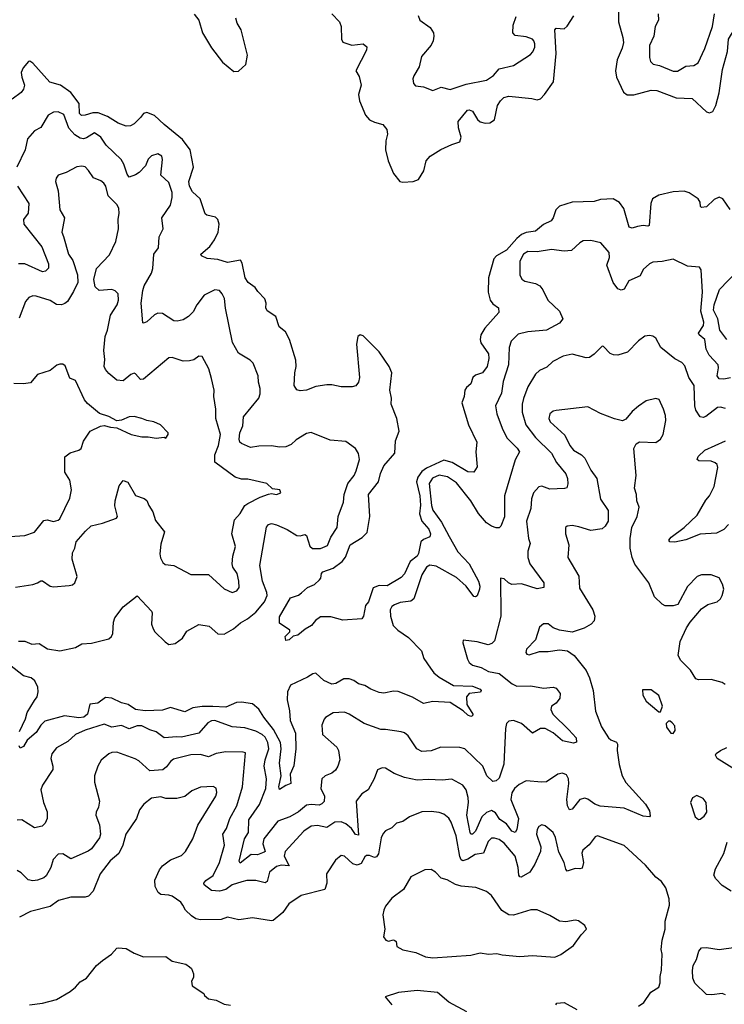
# Model space of a CAD drawing. Extents: x 2199565 to 2323334, y 894172 to 1018966.
# Tile 30 of 256: x 2242202 to 2246658, y 917279 to 923509. Entities that reach past the tile are written whole.
import ezdxf

# ---------------------------------------------------------------- set-up
doc = ezdxf.new("R2010")
doc.units = 0

msp = doc.modelspace()

# ---------------------------------------------------------------- linework, layer by layer
at = {"layer": '0CON10XD'}
for points in [[(2245990, 923665), (2245988.9, 923495), (2246016.9, 923396.9), (2246020, 923365), (2246011.7, 923328.3), (2245980.4, 923255), (2245970, 923185), (2245975.4, 923145), (2246019.8, 923049.8), (2246044.2, 923034.2), (2246085, 923032.9), (2246195, 923063.6), (2246231.1, 923061.1), (2246354.4, 923014.4), (2246455, 923010.4), (2246545, 922925.6), (2246565, 922918.6), (2246585, 922928.6), (2246604.6, 922965), (2246625.4, 923045), (2246646.6, 923193.4), (2246678.3, 923308.3), (2246684.7, 923385.3), (2246763.5, 923515)], [(2243304.1, 923544.1), (2243334.7, 923504.7), (2243358.4, 923425), (2243415, 923330.9), (2243485, 923239.2), (2243555, 923180), (2243585, 923182.5), (2243631.4, 923225), (2243641.9, 923285), (2243601.4, 923445), (2243576.2, 923486.2), (2243569.3, 923519.3)], [(2244175, 923546), (2244224.4, 923495), (2244234.4, 923465), (2244237.5, 923385), (2244245.8, 923365.8), (2244302.7, 923347.3), (2244375, 923355.8), (2244396.9, 923336.9), (2244395.7, 923315), (2244328, 923185), (2244348.7, 923148.7), (2244361.4, 923095), (2244344.3, 923035), (2244350.9, 922995), (2244389.5, 922905), (2244414.7, 922874.7), (2244445, 922860), (2244498, 922845), (2244523.5, 922813.5), (2244527.5, 922785), (2244517.8, 922742.2), (2244514.4, 922685), (2244531.2, 922615), (2244565, 922536), (2244605.7, 922485.7), (2244625, 922480), (2244690, 922485), (2244725, 922497.5), (2244757.6, 922552.4), (2244772.2, 922615), (2244798.6, 922645), (2244865, 922686.4), (2244935, 922720), (2244985, 922735.8), (2244994.5, 922765), (2244976.5, 922825), (2244974.4, 922865), (2245033.4, 922936.6), (2245045, 922939.2), (2245065, 922930), (2245097, 922877), (2245115, 922861.9), (2245145, 922854.4), (2245175, 922855.7), (2245205.6, 922875), (2245223.8, 922965), (2245242.2, 922995), (2245264, 923016), (2245295, 923024.5), (2245440.5, 923010.5), (2245475, 923002.3), (2245495, 923008.5), (2245521.6, 923035), (2245576.9, 923115), (2245595.3, 923295.3), (2245586, 923445), (2245595, 923455.6), (2245645, 923451.8), (2245665, 923468.5), (2245706.9, 923533.1)], [(2244721.4, 923535), (2244732.9, 923505), (2244798.8, 923458.8), (2244818.9, 923425), (2244821.5, 923405), (2244816.5, 923375), (2244803.1, 923346.9), (2244743.8, 923275), (2244728.8, 923211.2), (2244693.6, 923153.6), (2244688.8, 923135), (2244693.3, 923105), (2244705, 923090), (2244755, 923083.8), (2244815, 923060.8), (2244868.3, 923081.7), (2244925, 923066.9), (2245025, 923100.8), (2245155, 923125.5), (2245199.4, 923155), (2245235, 923198.2), (2245325, 923218.1), (2245431.7, 923288.3), (2245448, 923305), (2245459.4, 923335), (2245460, 923355), (2245454.5, 923374.5), (2245444.2, 923385), (2245405, 923401.2), (2245335, 923408.5), (2245321.2, 923425), (2245322.3, 923475), (2245341.9, 923528.1)], [(2246238.9, 923545), (2246241.8, 923505), (2246220.5, 923465), (2246213.5, 923405), (2246185.5, 923345), (2246185, 923270), (2246190.8, 923245), (2246207.6, 923227.6), (2246248.1, 923218.1), (2246335, 923183.3), (2246363, 923183), (2246415, 923214.5), (2246465, 923218.1), (2246493.6, 923236.4), (2246535, 923326.2), (2246583.8, 923465), (2246596.4, 923545)], [(2246695, 922307.1), (2246649.5, 922375), (2246625, 922386.4), (2246595, 922371.1), (2246545, 922325.5), (2246515, 922320.6), (2246507.6, 922327.6), (2246504.5, 922355), (2246493.5, 922375), (2246435, 922412.9), (2246405, 922424.6), (2246335, 922418.8), (2246245, 922398.5), (2246205, 922375.7), (2246192.5, 922345), (2246182.5, 922207.5), (2246175, 922202.5), (2246145, 922207.3), (2246109.5, 922200.5), (2246075, 922189.5), (2246055.5, 922195.5), (2246022.2, 922315), (2245995, 922351.8), (2245955, 922376.2), (2245875, 922371.8), (2245835, 922358.9), (2245695, 922353.9), (2245615, 922328.9), (2245593.3, 922305), (2245575.7, 922254.3), (2245562.5, 922235), (2245515, 922211.8), (2245465, 922169.7), (2245405, 922163.2), (2245375, 922148.8), (2245346.5, 922125), (2245279.9, 922050.1), (2245216.5, 922015), (2245200.3, 921995), (2245166.8, 921875), (2245164.8, 921784.8), (2245176.9, 921735), (2245195, 921711.8), (2245229.4, 921685), (2245232.9, 921655), (2245142.9, 921557.1), (2245117.8, 921515), (2245113.5, 921485), (2245119.1, 921465), (2245166.4, 921395), (2245168.2, 921365), (2245157.5, 921315), (2245129.2, 921275), (2245085, 921260), (2245067.1, 921245), (2245055.5, 921204.5), (2245027.5, 921182.5), (2245016, 921165), (2245012.9, 921125), (2244997.1, 921085), (2245039.4, 920945), (2245092.5, 920835), (2245087.5, 920775), (2245095, 920680), (2245075, 920646.7), (2245035, 920647.5), (2244937.5, 920707.5), (2244885, 920721.1), (2244775, 920671.6), (2244745, 920649.7), (2244719.8, 920615), (2244711.7, 920585), (2244733, 920495), (2244736.4, 920436.4), (2244731.2, 920381.2), (2244745.8, 920335.8), (2244789.4, 920285), (2244799.2, 920255), (2244795, 920237.5), (2244755, 920219.4), (2244738.5, 920205), (2244725, 920130.5), (2244714.7, 920115), (2244670.5, 920079.5), (2244635, 920003.3), (2244615, 919978.2), (2244525, 919926.2), (2244475, 919928.5), (2244437.1, 919912.9), (2244408, 919825), (2244388.3, 919801.7), (2244375.8, 919735), (2244365, 919716.7), (2244245, 919710), (2244169.5, 919729.5), (2244105, 919730), (2244073, 919707), (2244046.7, 919675), (2244007, 919653), (2243960, 919615), (2243932, 919608), (2243905, 919584), (2243885, 919580), (2243880, 919605), (2243910, 919635), (2243910, 919645), (2243845, 919690), (2243845, 919730), (2243915, 919850), (2243965, 919866.7), (2243985, 919882.5), (2244022.5, 919915), (2244065.8, 919934.2), (2244097.5, 919965), (2244106.2, 919975), (2244111.4, 920005), (2244118.8, 920015), (2244185, 920039.1), (2244240.5, 920079.5), (2244261.4, 920108.6), (2244292.5, 920185), (2244367.7, 920232.2), (2244398.9, 920265), (2244415.3, 920364.7), (2244407.2, 920505), (2244470, 920585), (2244482.9, 920637.1), (2244504.9, 920685.1), (2244574.1, 920765), (2244579.4, 920845), (2244600.7, 920905), (2244587.1, 920985), (2244552.1, 921075), (2244552.3, 921115), (2244543.6, 921163.6), (2244554.5, 921274.5), (2244539.2, 921315), (2244475, 921407.5), (2244375, 921507.9), (2244355, 921515.5), (2244340.9, 921505), (2244332.5, 921455), (2244350.8, 921245), (2244345.4, 921214.6), (2244328.3, 921191.7), (2244305, 921185.6), (2244235.7, 921185.7), (2244175, 921199.2), (2244145, 921199.2), (2244075, 921188), (2244015, 921164.2), (2243975, 921161.2), (2243955, 921166.7), (2243938, 921195), (2243941.4, 921275), (2243950, 921315), (2243948.5, 921355), (2243908.2, 921485), (2243882.7, 921532.7), (2243842.9, 921565), (2243821.5, 921631.5), (2243766.9, 921666.9), (2243758.9, 921685), (2243760.6, 921715), (2243752.6, 921742.6), (2243708.7, 921788.7), (2243690.8, 921815), (2243647.1, 921845), (2243627.5, 921875), (2243609.1, 921969.1), (2243597.5, 921987.5), (2243515, 921973.1), (2243455, 921992.2), (2243387.7, 921997.7), (2243352.5, 922015), (2243347.5, 922025), (2243405, 922074), (2243433.7, 922116.3), (2243457.3, 922165), (2243463.1, 922215), (2243455.7, 922245), (2243439.8, 922259.8), (2243385, 922271.9), (2243375, 922280), (2243342.5, 922375), (2243295, 922420.5), (2243274.8, 922454.8), (2243272.3, 922485), (2243301.2, 922575), (2243279.6, 922685), (2243231.2, 922751.2), (2243115, 922846.2), (2243055, 922903.5), (2243005, 922922.3), (2242984.4, 922915), (2242965, 922890.8), (2242925, 922850), (2242902.3, 922837.7), (2242875.8, 922834.2), (2242825, 922853.5), (2242756, 922896), (2242698.6, 922918.6), (2242665, 922920.2), (2242615, 922903.7), (2242592.1, 922902.1), (2242580.8, 922915), (2242577.5, 922977.5), (2242525, 923047.8), (2242459.7, 923095), (2242392.9, 923112.9), (2242285, 923233.3), (2242265, 923245.6), (2242256.8, 923243.2), (2242224.3, 923205), (2242211.1, 923175), (2242214.4, 923145), (2242232.2, 923095), (2242225, 923068.8), (2242211.1, 923048.9), (2242153.1, 923005)], [(2242195, 919575.7), (2242235, 919577.1), (2242278.3, 919558.3), (2242325, 919562), (2242377.9, 919527.9), (2242455, 919514.3), (2242555, 919536.7), (2242595, 919559.2), (2242655, 919564.3), (2242765, 919591.9), (2242781.4, 919605), (2242791.1, 919625), (2242794.2, 919695.8), (2242803.8, 919725), (2242855, 919794), (2242945, 919862.5), (2243035, 919766.7), (2243039.2, 919755), (2243035.8, 919685), (2243045.6, 919655), (2243057.1, 919635), (2243122.4, 919572.4), (2243145, 919555.6), (2243185, 919560.6), (2243232, 919595), (2243259.7, 919640.3), (2243335, 919680.8), (2243400.9, 919670.9), (2243455, 919622.5), (2243495, 919620), (2243554.3, 919655), (2243597.8, 919692.2), (2243642.6, 919717.4), (2243695, 919758.9), (2243749.6, 919825), (2243766.8, 919865), (2243765.4, 919885), (2243736.6, 919955), (2243719.4, 920055), (2243763.3, 920296.7), (2243775.6, 920314.4), (2243795, 920320), (2243825, 920313.3), (2243893.8, 920283.8), (2243955, 920245.5), (2243975, 920243.5), (2244005, 920250.6), (2244015, 920245.7), (2244037.1, 920177.1), (2244052.7, 920162.7), (2244105, 920163.1), (2244148.5, 920181.5), (2244169.4, 920235), (2244208.6, 920295), (2244215.7, 920365), (2244249.4, 920455), (2244254.3, 920505), (2244276.3, 920573.7), (2244316.3, 920623.7), (2244330, 920655), (2244350.8, 920725), (2244344, 920764), (2244326.4, 920796.4), (2244265, 920838.8), (2244165, 920848), (2244045, 920896.9), (2244015, 920890.6), (2243949.6, 920850.4), (2243918.5, 920821.5), (2243885, 920805.5), (2243845, 920803.8), (2243795, 920811.5), (2243715, 920809.5), (2243661.3, 920801.3), (2243605, 920827.8), (2243594.3, 920835), (2243589.1, 920855), (2243594.6, 920895), (2243612, 920938), (2243616.5, 920995), (2243714.4, 921115), (2243722.4, 921142.4), (2243723.5, 921175), (2243712.5, 921215), (2243710.8, 921255), (2243677.5, 921335), (2243658.8, 921355), (2243585, 921398.8), (2243547, 921467), (2243502.8, 921682.8), (2243496.7, 921745), (2243483.1, 921775), (2243465, 921795.6), (2243435, 921799.4), (2243369.2, 921765), (2243322.7, 921705), (2243298.8, 921661.2), (2243269.2, 921630.8), (2243235, 921610.6), (2243198.3, 921601.7), (2243175.8, 921604.2), (2243105, 921649.2), (2243075, 921652.5), (2243055, 921642), (2243005, 921596.2), (2242985, 921587.5), (2242980.7, 921590.7), (2242970, 921715), (2242980.9, 921795), (2242987.8, 921825), (2243035, 921904.3), (2243044.6, 921935), (2243050, 922025), (2243079.2, 922065), (2243084, 922135), (2243110, 922185), (2243101.2, 922255), (2243154.5, 922335.5), (2243166.8, 922383.2), (2243165.4, 922415), (2243145, 922478.8), (2243094, 922525), (2243105.6, 922625), (2243100, 922645), (2243075, 922660.8), (2243035, 922647.1), (2243014.7, 922625.3), (2242996.7, 922583.3), (2242958.2, 922541.8), (2242935, 922526.5), (2242895, 922512.9), (2242880.8, 922530.8), (2242860.9, 922595), (2242843.5, 922625), (2242748.5, 922715), (2242715, 922764.5), (2242675, 922793.1), (2242625, 922761.5), (2242605, 922755.3), (2242585, 922759.7), (2242550, 922780), (2242511.5, 922821.5), (2242479.8, 922909.8), (2242445, 922925.8), (2242415, 922922.9), (2242382, 922905), (2242335, 922827.5), (2242295, 922805.8), (2242250, 922755), (2242235.8, 922685), (2242184.1, 922575.9)], [(2242175, 919918), (2242285, 919934), (2242313.3, 919945), (2242335, 919958), (2242345, 919957.5), (2242394.3, 919924.3), (2242415, 919920), (2242515, 919928), (2242535, 919932), (2242550, 919945), (2242566, 919985), (2242533.1, 920095), (2242535.8, 920135), (2242550, 920165), (2242558, 920205), (2242616.8, 920273.2), (2242654.6, 920305.4), (2242725, 920322.5), (2242814, 920355), (2242819.2, 920365), (2242802.6, 920432.6), (2242804.6, 920465), (2242831.2, 920558.8), (2242857, 920593), (2242885, 920582), (2242935, 920498), (2242988.9, 920478.9), (2243006.6, 920466.6), (2243018.1, 920435), (2243044.3, 920395), (2243060.9, 920340.9), (2243117.6, 920267.6), (2243095, 920190), (2243088, 920128), (2243092.7, 920102.7), (2243106.2, 920075), (2243121.7, 920061.7), (2243175.5, 920055.5), (2243285, 919999.2), (2243395, 919998.9), (2243495, 919906.9), (2243545, 919884.4), (2243575, 919894), (2243590, 919915), (2243588.1, 919955), (2243576.5, 920005), (2243550.6, 920045), (2243544.5, 920065), (2243548.9, 920115), (2243566.7, 920175), (2243542.7, 920255), (2243559.4, 920345), (2243595.3, 920384.7), (2243625, 920434.3), (2243645, 920448.5), (2243722, 920488), (2243775, 920506), (2243795, 920510), (2243825.8, 920504.2), (2243852.5, 920515), (2243847.5, 920535), (2243800, 920540), (2243765, 920574.2), (2243645, 920601.9), (2243605, 920600.9), (2243563.8, 920615), (2243435, 920710), (2243436.5, 920755), (2243458.2, 920815), (2243472.5, 920885), (2243443.1, 920985), (2243443.1, 921045), (2243429.2, 921125), (2243430.8, 921165), (2243415, 921237.5), (2243398.6, 921298.6), (2243355, 921377.5), (2243335, 921380), (2243302.7, 921357.3), (2243275, 921349.2), (2243235, 921348), (2243165, 921372), (2243145, 921370), (2242985, 921233.5), (2242965, 921231.1), (2242935, 921267.5), (2242925, 921272), (2242905, 921264.3), (2242855, 921224.4), (2242815, 921228.6), (2242765, 921269.4), (2242743.3, 921295), (2242735.9, 921315), (2242739.3, 921359.3), (2242732.9, 921415), (2242742.1, 921505), (2242756.4, 921545), (2242775, 921640), (2242817.1, 921705), (2242825.7, 921735), (2242823.8, 921775), (2242805, 921793.8), (2242785, 921800.8), (2242704.3, 921794.3), (2242679.3, 921819.3), (2242670.6, 921865), (2242686.9, 921935), (2242769.1, 922020.9), (2242809.2, 922105), (2242826.2, 922185), (2242824.4, 922245), (2242830.8, 922285), (2242828, 922315), (2242818.3, 922338.3), (2242762, 922395), (2242746.9, 922455), (2242734, 922475), (2242715, 922490), (2242668, 922508), (2242637.5, 922555), (2242615, 922577.1), (2242595, 922582.5), (2242562.7, 922577.3), (2242495, 922542), (2242445.8, 922524.2), (2242432, 922505), (2242428, 922485), (2242444.3, 922425), (2242455.7, 922305.7), (2242484, 922255), (2242468.6, 922165), (2242477.6, 922137.6), (2242511.1, 922025), (2242536.9, 921985), (2242567.9, 921895), (2242570, 921845), (2242541.2, 921788.8), (2242503.7, 921726.3), (2242487.8, 921712.2), (2242465, 921703.5), (2242435, 921705.6), (2242395, 921731.9), (2242305, 921759.4), (2242285, 921762.5), (2242258.3, 921751.7), (2242237.5, 921725), (2242198.9, 921621.1)], [(2242187.9, 922455), (2242260.3, 922345), (2242255.9, 922284.1), (2242225.8, 922245), (2242227.1, 922215), (2242341.2, 922071.2), (2242384.7, 921965), (2242384.2, 921935.8), (2242365, 921916.8), (2242345, 921912.8), (2242235, 921963.8), (2242195, 921964.6)], [(2246696.7, 921243.3), (2246655, 921234.7), (2246625, 921236.9), (2246613.8, 921255), (2246622, 921305), (2246619.2, 921325), (2246562.3, 921385), (2246544.3, 921424.3), (2246535.3, 921485.3), (2246498.6, 921515), (2246495.6, 921525), (2246525.6, 921574.4), (2246529.2, 921595), (2246509.3, 921665), (2246519.4, 921785), (2246512, 921925), (2246502.3, 921942.3), (2246425, 921948.5), (2246335, 921994.3), (2246265, 921978.2), (2246206.7, 921975), (2246185, 921964.3), (2246145, 921928.6), (2246125, 921888.6), (2246054.5, 921855.5), (2246025, 921803.3), (2246005, 921798), (2245985, 921806.2), (2245955.7, 921845.7), (2245916.2, 921955), (2245931.2, 922005), (2245930, 922035), (2245877.6, 922097.6), (2245815, 922110.6), (2245765, 922109.2), (2245745, 922097.5), (2245692.4, 922047.6), (2245645.7, 922044.3), (2245565, 922053.6), (2245475, 922040), (2245415, 922042.2), (2245388.6, 922025), (2245365, 921980), (2245365.7, 921895), (2245377, 921867), (2245397.5, 921855), (2245465, 921840), (2245490.8, 921825), (2245510, 921800), (2245542.2, 921735), (2245615.4, 921665.4), (2245637.5, 921615), (2245615, 921589.2), (2245534, 921545), (2245415, 921533.6), (2245355, 921518.6), (2245310, 921475), (2245297.8, 921435), (2245294.1, 921325), (2245260.4, 921219.6), (2245249.4, 921145), (2245210.9, 921065), (2245220.4, 921015), (2245253.1, 920923.1), (2245283.7, 920863.7), (2245348.6, 920798.6), (2245361.9, 920775), (2245335.3, 920724.7), (2245268.6, 920495), (2245267.5, 920362.5), (2245245.6, 920304.4), (2245235, 920293.8), (2245216, 920294), (2245185, 920304.5), (2245155, 920325.4), (2245103.9, 920385), (2245054.7, 920464.7), (2244965, 920577.2), (2244906.9, 920616.9), (2244855, 920625.7), (2244813.2, 920606.8), (2244790.5, 920575), (2244805.8, 920435.8), (2244815, 920404.5), (2244869.5, 920329.5), (2244918.3, 920238.3)], [(2246674.7, 921485), (2246630, 921545), (2246616.3, 921616.3), (2246590.9, 921670.9), (2246594.1, 921705), (2246627.9, 921802.1), (2246737.5, 921915)], [(2246665, 921047.7), (2246635, 921057.5), (2246615, 921054.5), (2246541.6, 920998.4), (2246525, 920991.2), (2246505, 920995.6), (2246478.7, 921038.7), (2246471.6, 921065), (2246466.9, 921195), (2246434.4, 921245), (2246408.8, 921318.8), (2246390, 921340), (2246345, 921362.2), (2246257.5, 921435), (2246225, 921493.3), (2246205.8, 921505.8), (2246185, 921510), (2246155, 921506), (2246115, 921476.7), (2246045, 921404.4), (2245985, 921385.6), (2245957.4, 921387.4), (2245937.2, 921397.2), (2245895, 921441.2), (2245885, 921443.3), (2245835, 921392.9), (2245805, 921371.9), (2245785, 921370), (2245695, 921393.3), (2245639.7, 921380.3), (2245574.6, 921345.4), (2245535, 921310.8), (2245490.3, 921289.7), (2245463.5, 921266.5), (2245416.4, 921185), (2245388.8, 921111.2), (2245379.5, 921075), (2245380, 921025), (2245403.1, 920945), (2245465, 920864.6), (2245565.2, 920765.2), (2245596, 920706), (2245655.4, 920635), (2245666.5, 920605), (2245667.9, 920572.1), (2245662.7, 920547.3), (2245647.9, 920542.1), (2245555, 920538.9), (2245505, 920556.9), (2245485, 920551.9), (2245450.5, 920515), (2245437.9, 920477.9), (2245434.5, 920415), (2245407.5, 920335), (2245420, 920225), (2245429.4, 920195), (2245416.2, 920145), (2245415.4, 920105), (2245429.1, 920065), (2245515.8, 919945), (2245516.7, 919915), (2245475, 919906.5), (2245375, 919939.6), (2245314.4, 919934.4), (2245294, 919945)], [(2242138.3, 920238.3), (2242235, 920244.3), (2242295, 920266.2), (2242355, 920340), (2242375, 920344), (2242415.8, 920334.2), (2242445, 920342), (2242455, 920351.2), (2242518.8, 920481.2), (2242528.8, 920535), (2242518.8, 920595), (2242488, 920645), (2242487.1, 920742.9), (2242520.9, 920769.1), (2242575, 920784), (2242590, 920795), (2242605, 920842.5), (2242646.7, 920905), (2242712.7, 920937.3), (2242735, 920942), (2242775, 920930), (2242815, 920926.7), (2242907.5, 920885), (2242975, 920870), (2243015, 920870), (2243065, 920860), (2243115, 920867.5), (2243125, 920860), (2243140, 920885), (2243140, 920895), (2243092.5, 920945), (2243050, 920965), (2243005, 920972), (2242975, 920986), (2242925, 920997.5), (2242895, 920995.8), (2242845, 920974), (2242815, 920971.2), (2242765, 920998), (2242706.9, 921016.9), (2242630.3, 921080.3), (2242612.4, 921102.4), (2242555, 921226.2), (2242519.7, 921239.7), (2242489.5, 921319.5), (2242475, 921330), (2242455, 921330), (2242436.4, 921323.6), (2242395, 921290), (2242315, 921263.8), (2242269.1, 921210.9), (2242225, 921204.4), (2242165, 921207.5)], [(2246662.7, 919302.7), (2246645, 919313.8), (2246575, 919332.9), (2246495, 919331.1), (2246477.4, 919337.4), (2246443.5, 919393.5), (2246383.5, 919453.5), (2246366.7, 919485), (2246378.8, 919575), (2246418.6, 919661.4), (2246443.2, 919696.8), (2246515, 919780), (2246555, 919808.8), (2246613.3, 919825), (2246633.8, 919845), (2246643.8, 919865), (2246656, 919905), (2246647.7, 919937.7), (2246625, 919976.2), (2246575.8, 919995.8), (2246515, 919996), (2246486.7, 919985), (2246425, 919923.3), (2246365, 919808.8), (2246335, 919799.2), (2246285, 919799.2), (2246265, 919810), (2246216.4, 919856.4), (2246180.6, 919945), (2246092.9, 920062.9), (2246074.6, 920105), (2246062.7, 920165), (2246063.5, 920225), (2246073.7, 920296.3), (2246106.2, 920365), (2246118.8, 920425), (2246104, 920465), (2246102, 920505), (2246089.2, 920545), (2246101.4, 920625), (2246086, 920795), (2246101.2, 920825), (2246122.7, 920837.3), (2246225.8, 920834.2), (2246255, 920853.8), (2246271.4, 920885), (2246288.3, 920971.7), (2246287.1, 921005), (2246274.2, 921045), (2246245.8, 921105.8), (2246225, 921112.5), (2246165, 921096.2), (2246115, 921063.8), (2246075, 921028.8), (2246035, 920981.2), (2246015, 920970.8), (2245962.7, 920982.7), (2245876.1, 921016.1), (2245795, 921058.8), (2245594.2, 921035.8), (2245575, 921031.2), (2245553.8, 921015), (2245548, 920985), (2245556.2, 920965), (2245649.5, 920879.5), (2245681.4, 920815), (2245704.3, 920785), (2245755.4, 920755.4), (2245777.1, 920735), (2245815, 920658), (2245851.5, 920605), (2245874.4, 920475), (2245922.6, 920402.6), (2245924.2, 920335), (2245905, 920303.8), (2245885, 920287.5), (2245815, 920277.5), (2245738.9, 920298.9), (2245695, 920307.5), (2245665, 920303.8), (2245653.3, 920295), (2245654.1, 920255.9), (2245674.4, 920185), (2245669.2, 920105), (2245737.6, 919987.6), (2245742.7, 919912.7), (2245825.6, 919775), (2245839.4, 919735), (2245835.7, 919705), (2245815.5, 919684.5), (2245772.4, 919657.6), (2245695, 919634.2), (2245615.8, 919645.8), (2245575, 919661.2), (2245545, 919686), (2245514.1, 919685.9), (2245490, 919665), (2245463.3, 919585), (2245407.5, 919525), (2245402.5, 919505), (2245410, 919495), (2245425, 919490), (2245489.3, 919510.7), (2245545, 919510.8), (2245615, 919520.8), (2245666.7, 919515), (2245708.8, 919485), (2245785, 919390.8), (2245805.5, 919345), (2245828.9, 919265), (2245844.5, 919134.5), (2245881.1, 919035), (2245925.6, 918965), (2245941.2, 918951.2), (2245976.9, 918936.9), (2245983.6, 918925), (2245980, 918885), (2245993.5, 918795), (2246011.9, 918725), (2246035, 918681.4), (2246160.6, 918545), (2246185, 918503.3), (2246189.2, 918470.8), (2246185, 918464), (2246145, 918470), (2246025, 918519.6), (2245872.4, 918532.4), (2245839.2, 918545), (2245795, 918576.7), (2245775, 918583.6), (2245745, 918574.5), (2245695, 918512.9), (2245679.7, 918509.7), (2245666.5, 918535), (2245661.5, 918575), (2245675.4, 918675), (2245673.1, 918705), (2245660.9, 918730.9), (2245635, 918742), (2245605, 918733.8), (2245532.7, 918687.3), (2245505, 918684.3), (2245405, 918692.5), (2245360.5, 918669.5), (2245331.9, 918645), (2245314, 918616), (2245308, 918575), (2245357.2, 918455), (2245345.3, 918385), (2245335, 918366), (2245315, 918373.3), (2245281.6, 918421.6), (2245239, 918449), (2245211.2, 918491.2), (2245185, 918505.3), (2245155, 918492.9), (2245125.3, 918465), (2245085.3, 918375), (2245065, 918355.5), (2245055, 918355.7), (2245050.4, 918365), (2245030, 918475), (2245040, 918555), (2245037.7, 918587.7), (2245026, 918636), (2245005, 918665.6), (2244935, 918703.3), (2244873.7, 918696.3), (2244785, 918701.1), (2244715, 918697.3), (2244635.8, 918714.2), (2244569.3, 918739.3), (2244515, 918772.5), (2244495, 918774), (2244465, 918763.3), (2244442.9, 918705), (2244405.7, 918635), (2244365, 918611.4), (2244329.4, 918565), (2244345, 918348), (2244325, 918352.5), (2244300.2, 918390.2), (2244265, 918421.1), (2244235, 918433.9), (2244195, 918430.4), (2244145, 918397.2), (2244085, 918409.6), (2244044.2, 918405), (2243998.5, 918375), (2243880, 918245), (2243873.5, 918215), (2243905.6, 918154.4), (2243855, 918160), (2243825, 918151.5), (2243782.3, 918115), (2243767.8, 918055), (2243755, 918047.9), (2243695, 918062.6), (2243638.5, 918061.5), (2243606.2, 918053.8), (2243545, 918033.9), (2243505, 918004.6), (2243464.4, 917994.4), (2243415, 917998.5), (2243368.6, 918035), (2243365.7, 918045), (2243378.1, 918061.9), (2243425, 918092.9), (2243466.1, 918175), (2243497.8, 918285), (2243485.6, 918355), (2243509.1, 918390.9), (2243531.6, 918455), (2243574.7, 918535), (2243611.5, 918655), (2243628.8, 918868.8), (2243614, 918874), (2243505, 918875.5), (2243445, 918865.5), (2243395, 918845.4), (2243345, 918859.2), (2243285, 918856.2), (2243175, 918828.8), (2243154.5, 918815), (2243129.8, 918780.2)], [(2246685, 920314.2), (2246655, 920282.9), (2246609.7, 920259.7), (2246505, 920252.9), (2246415, 920218.2), (2246345, 920202.1), (2246314.2, 920204.2), (2246306.7, 920215), (2246322, 920235), (2246403.8, 920296.2), (2246486.1, 920373.9), (2246541.4, 920468.6), (2246565, 920495.7), (2246593.8, 920555), (2246617.5, 920675), (2246613.4, 920693.4), (2246601.2, 920705), (2246575, 920714.4), (2246497.5, 920717.5), (2246486.7, 920725), (2246492.5, 920745), (2246535.8, 920784.2), (2246665, 920844.7)], [(2244918.3, 920238.3), (2244972.2, 920142.2), (2245044.6, 920065), (2245102.5, 919955), (2245111.1, 919925), (2245110, 919905), (2245095, 919863.3), (2245085, 919856.2), (2245075, 919858.8), (2245025.6, 919925), (2244965, 919978.2), (2244835, 920051.5), (2244795, 920057.3), (2244775, 920044.3), (2244744.8, 919995.2), (2244695, 919844.2), (2244675, 919829.5), (2244608.6, 919821.4), (2244573, 919807), (2244554.4, 919795), (2244545.5, 919775), (2244547.3, 919735), (2244564.4, 919675), (2244594.3, 919645), (2244660.2, 919600.2), (2244742.5, 919515), (2244757.6, 919467.6), (2244799.2, 919405), (2244821.4, 919375), (2244855, 919347.8), (2244945, 919295.5), (2245065, 919292.2), (2245115, 919272), (2245120.8, 919265), (2245115.5, 919254.5), (2245045, 919245.5), (2245027.8, 919225), (2245029.5, 919175), (2245066.9, 919115), (2245065.6, 919104.4), (2245055, 919100.6), (2245035, 919108.1), (2245006.2, 919136.2), (2244925, 919188.2), (2244815, 919193.8), (2244755, 919181.2), (2244685, 919221.1), (2244595, 919257.5), (2244565, 919260.8), (2244505, 919248), (2244475, 919250.8), (2244422, 919272), (2244385, 919296.9), (2244345, 919306.5), (2244315, 919326.5), (2244285, 919337.3), (2244252.2, 919337.8), (2244200.8, 919309.2), (2244175, 919303.5), (2244125, 919328.1), (2244075, 919374.2), (2244055, 919370.6), (2244021.2, 919348.8), (2243915, 919298.6), (2243894.7, 919255.3), (2243892.3, 919205), (2243908.8, 919135), (2243911.8, 919075), (2243945.3, 918995), (2243947.1, 918895), (2243935, 918787.5), (2243912.7, 918735), (2243915.7, 918675), (2243885, 918663.5), (2243845, 918638.1), (2243840.5, 918655), (2243855.2, 918724.8), (2243844.2, 918805), (2243854.8, 918895), (2243850.2, 918935), (2243807.3, 919017.3), (2243744.7, 919095), (2243715, 919146.4), (2243675, 919179.5), (2243605, 919191.2), (2243572.7, 919187.3), (2243505, 919159.5), (2243423, 919163), (2243356.5, 919163.5), (2243297.5, 919155), (2243245, 919130), (2243155, 919157.5), (2243105, 919140.8), (2242995, 919135.5), (2242935, 919144.6), (2242886.7, 919176.7), (2242845, 919185.3), (2242785, 919215.3), (2242745, 919219.2), (2242695, 919184.2), (2242645, 919177.1), (2242630.7, 919115), (2242607.9, 919095), (2242575, 919091.6), (2242485, 919104.2), (2242359.8, 919070.2), (2242334.7, 919045.3), (2242305, 918998.6), (2242249.7, 918950.3), (2242225, 918910), (2242205, 918900), (2242198, 918915)], [(2245294, 919945), (2245265, 919971.2), (2245242.5, 919975), (2245245.4, 919735), (2245205, 919579.4), (2245188.8, 919561.2), (2245165, 919553.9), (2245095, 919571.8), (2245007, 919583), (2245004, 919565), (2245033.4, 919463.4), (2245045, 919441.2), (2245066.2, 919425), (2245119.5, 919409.5), (2245166.2, 919385), (2245235, 919372.1), (2245316, 919306), (2245345, 919292.1), (2245433.5, 919293.5), (2245515, 919278.1), (2245575, 919286), (2245595, 919278.8), (2245619.2, 919245), (2245618.6, 919215), (2245595.7, 919185), (2245566, 919165), (2245560, 919145), (2245574.4, 919115), (2245674.7, 919014.7), (2245721.1, 918965), (2245722.9, 918937.1), (2245705, 918930.5), (2245635, 918946.7), (2245576.7, 918996.7), (2245525, 919024.2), (2245495, 919023.9), (2245445, 918994.4), (2245375, 919055.9), (2245325, 919074.5), (2245295, 919070.6), (2245280, 919055), (2245273.4, 919023.4), (2245262.7, 918797.3), (2245235, 918709.2), (2245215, 918692.9), (2245195, 918689.2), (2245155.6, 918725), (2245131.4, 918785), (2245016.2, 918895), (2244985, 918903.1), (2244865, 918905.8), (2244805, 918882.5), (2244745, 918877.3), (2244714.4, 918895), (2244657.6, 918977.6), (2244635, 918995.6), (2244613.5, 919003.5), (2244515, 919017.9), (2244485, 919016.7), (2244380.8, 919055), (2244285, 919115.4), (2244255, 919126.2), (2244185, 919122.7), (2244136.3, 919093.7), (2244126.6, 919083.4), (2244113.1, 919045), (2244116.8, 918986.8), (2244208.1, 918905), (2244217.3, 918885), (2244225.4, 918825.4), (2244214.5, 918785), (2244199.1, 918760.9), (2244175, 918741.4), (2244133.8, 918725), (2244111.9, 918705), (2244106.9, 918645), (2244129.2, 918595), (2244127.4, 918562.6), (2244113, 918547), (2244095, 918538.8), (2244045, 918542.8), (2244015, 918538.2), (2243965, 918496.2), (2243910.8, 918465), (2243835, 918438.1), (2243744.7, 918325), (2243738.9, 918295), (2243750.5, 918260.5), (2243753.5, 918246.5), (2243748.3, 918241.7), (2243705, 918224.4), (2243665, 918226.1), (2243595, 918172.5), (2243590, 918185), (2243622.6, 918325), (2243648.6, 918365), (2243650.3, 918445), (2243717.9, 918542.1), (2243757.8, 918645), (2243761.8, 918705), (2243748.7, 918785), (2243754.8, 918825.2), (2243777.6, 918895), (2243770.8, 918935), (2243755, 918968.1), (2243735, 918986.2), (2243695, 919005.9), (2243625, 919027.7), (2243545, 919034.6), (2243435, 919075.3), (2243415, 919072.1), (2243391.3, 919058.7), (2243335, 918994.7), (2243225, 918969.5), (2243195, 918970.3), (2243114.6, 918964.6), (2243065, 919003.1), (2243025, 919014.7), (2242975, 919040.9), (2242945, 919040.4), (2242895, 919021.1), (2242845, 919042.7), (2242785, 919032.7), (2242735, 919050.9), (2242615, 919014), (2242555, 918985.4), (2242505, 918941.1), (2242435, 918901.9), (2242404.2, 918864.2), (2242398.9, 918835), (2242411.9, 918785), (2242411.1, 918765), (2242345, 918666), (2242335.6, 918635), (2242351.9, 918555), (2242375.6, 918495.6), (2242375.8, 918455), (2242362.9, 918425), (2242343.6, 918406.4), (2242295, 918395.7), (2242215, 918445.8), (2242185, 918444.4)], [(2242201.2, 919005), (2242237.8, 919085), (2242249.4, 919125), (2242295, 919201.9), (2242311.5, 919225), (2242318.1, 919255), (2242316.9, 919285), (2242298.1, 919325), (2242275, 919344.6), (2242225, 919356), (2242137.1, 919427.1)], [(2246255, 919130), (2246267.5, 919165), (2246245, 919232.5), (2246195, 919267.5), (2246141.7, 919268.3), (2246142.5, 919235), (2246165, 919197.5), (2246230.7, 919140.7), (2246245, 919130), (2246255, 919130)], [(2246335, 918992.5), (2246348.3, 919011.7), (2246345, 919040), (2246329.3, 919059.3), (2246315, 919070), (2246305, 919070), (2246290, 919055), (2246293, 919033), (2246320, 918995), (2246335, 918992.5)], [(2246717.8, 918767.8), (2246614, 918835), (2246603.1, 918855), (2246607.5, 918865), (2246634.2, 918885), (2246675, 918902.7)], [(2243129.8, 918780.2), (2243107.6, 918762.4), (2243025, 918756.2), (2242955, 918819.2), (2242931.7, 918831.7), (2242815, 918873.1), (2242785, 918872.2), (2242765, 918864.4), (2242716.3, 918823.7), (2242695.6, 918785), (2242675.7, 918725), (2242675.6, 918685), (2242705.6, 918565), (2242700.8, 918525), (2242685.5, 918494.5), (2242683.5, 918475), (2242706.4, 918415), (2242712.7, 918355), (2242707.2, 918332.8), (2242655, 918262.7), (2242635, 918246.7), (2242525, 918200), (2242475, 918231.8), (2242445, 918229.5), (2242413.1, 918195), (2242398.2, 918145), (2242368.3, 918091.7), (2242355, 918078.2), (2242315, 918064.3), (2242285, 918059.4), (2242255, 918065.7), (2242210.8, 918110.8), (2242185, 918125.8)], [(2246115, 917266.7), (2246149.5, 917290.5), (2246193.3, 917355), (2246243.8, 917386.2), (2246253.3, 917415), (2246253.3, 917455), (2246262, 917495), (2246266.2, 917595), (2246258.8, 917625), (2246266.2, 917685), (2246283.6, 917753.6), (2246284, 917805), (2246312, 917905), (2246309.2, 917945), (2246288, 918015), (2246262, 918055), (2246225, 918083.8), (2246159.7, 918159.7), (2246024.5, 918284.5), (2245856.1, 918343.9), (2245841.7, 918338.3), (2245803, 918287), (2245762.9, 918255), (2245758.1, 918235), (2245768.2, 918175), (2245758.9, 918141.1), (2245745, 918135.7), (2245715, 918136.9), (2245665, 918122), (2245655, 918133.3), (2245644.6, 918175), (2245611.9, 918241.9), (2245591.5, 918335), (2245575, 918365.8), (2245525, 918408), (2245505, 918413.3), (2245485, 918403.3), (2245474.3, 918385), (2245471.1, 918355), (2245497.7, 918275), (2245495.3, 918244.7), (2245458.9, 918165), (2245427.5, 918115), (2245372.5, 918082.5), (2245364.3, 918084.3), (2245359.2, 918095), (2245353.5, 918145), (2245335, 918215.7), (2245265, 918297.3), (2245235, 918320.9), (2245205, 918330.5), (2245185, 918328.9), (2245165, 918308), (2245135, 918234.5), (2245083.3, 918226.7), (2245035, 918196.2), (2245005, 918185.7), (2244993.2, 918193.2), (2244985, 918213.8), (2244961.8, 918345), (2244930.2, 918430.2), (2244915, 918455.8), (2244885, 918481.4), (2244855, 918493.1), (2244805, 918499.2), (2244745, 918495.8), (2244666.7, 918465), (2244625, 918434.4), (2244585, 918424.2), (2244554.3, 918395.7), (2244515, 918376.2), (2244501.1, 918358.9), (2244487.7, 918332.3), (2244470.2, 918229.8), (2244458.4, 918211.6), (2244445, 918208.5), (2244415, 918220), (2244395, 918219.5), (2244385, 918212.5), (2244361.1, 918168.9), (2244335, 918159.5), (2244308.5, 918168.5), (2244255, 918216.2), (2244235, 918220), (2244199.7, 918190.3), (2244142.9, 918105), (2244144.3, 918045), (2244131.2, 918005), (2243982.7, 917967.3), (2243904.6, 917915.4), (2243865, 917860), (2243805, 917808.6), (2243795, 917805.8), (2243675, 917825.8), (2243587.7, 917812.3), (2243515, 917830.8), (2243475, 917814.4), (2243345, 917813.3), (2243315, 917820), (2243288.7, 917838.7), (2243250, 917875), (2243232.5, 917905), (2243220, 917925), (2243165, 917962.9), (2243145, 917970), (2243095, 917973.1), (2243076.9, 917986.9), (2243058.2, 918025), (2243057.1, 918065), (2243085, 918130), (2243104.3, 918155.7), (2243155, 918193.6), (2243225, 918219.5), (2243251.1, 918245), (2243296.2, 918325), (2243328.7, 918411.3), (2243441.9, 918595), (2243448.8, 918618.8), (2243445, 918646.7), (2243425, 918656), (2243345, 918653.1), (2243290.7, 918629.3), (2243245, 918594.3), (2243195, 918580.8), (2243125, 918581.4), (2243095, 918590.8), (2243035, 918582.9), (2242986, 918545), (2242960.3, 918509.7), (2242940, 918455), (2242872.2, 918355), (2242853.5, 918286.5), (2242827.6, 918232.4), (2242773.3, 918186.7), (2242710.8, 918105), (2242666, 917995), (2242636.7, 917963.3), (2242615, 917956.9), (2242525, 917955.6), (2242446.7, 917935), (2242395, 917896.7), (2242270, 917865), (2242200.3, 917829.7)], [(2246495, 918447.5), (2246505, 918450), (2246531.7, 918468.3), (2246546.9, 918495), (2246543.8, 918555), (2246525, 918580), (2246485, 918600), (2246456.7, 918585), (2246444, 918555), (2246473.3, 918465), (2246495, 918447.5)], [(2246700.8, 917995), (2246645, 918031.1), (2246605, 918073.1), (2246592.1, 918095), (2246601.5, 918135), (2246655, 918232), (2246676.2, 918305)], [(2244815, 917573.3), (2245055, 917590), (2245115, 917604.2), (2245165.9, 917595.9), (2245220.5, 917600.5), (2245252.3, 917592.3), (2245365, 917582), (2245445, 917587.5), (2245587, 917577), (2245625, 917593.8), (2245705, 917650), (2245752.7, 917717.3), (2245787.5, 917755), (2245775, 917776.7), (2245735, 917806.2), (2245715, 917811.2), (2245655, 917801.2), (2245615, 917804.2), (2245555, 917841.2), (2245475, 917876), (2245435, 917876.2), (2245325, 917842.9), (2245295, 917845.6), (2245251.8, 917871.8), (2245185, 917966.7), (2245155, 917993.3), (2245087.4, 918017.4), (2244993.8, 918026.2), (2244957.1, 918037.1), (2244905, 918066.5), (2244866.5, 918076.5), (2244831.2, 918115), (2244805, 918131.2), (2244765, 918130), (2244675.8, 918084.2), (2244628.8, 918005), (2244555, 917950), (2244515, 917900), (2244504, 917875), (2244499.2, 917845), (2244511.2, 917755), (2244502.5, 917705), (2244517.5, 917685), (2244535, 917677.5), (2244565, 917686.7), (2244575, 917682.5), (2244582.5, 917675), (2244587.5, 917645), (2244625, 917622.5), (2244706.4, 917606.4), (2244768.3, 917578.3), (2244815, 917573.3)], [(2242263.3, 917275), (2242345, 917286.1), (2242435, 917308.6), (2242520.7, 917359.3), (2242555, 917386.2), (2242585, 917421.2), (2242625, 917443.8), (2242688, 917525), (2242725, 917555.8), (2242782, 917595), (2242815, 917633.8), (2242825, 917636.2), (2242875, 917632), (2242925, 917601.2), (2242985, 917580), (2243125, 917581.2), (2243165, 917552.5), (2243251.7, 917531.7), (2243276.4, 917516.4), (2243287.5, 917505), (2243301.7, 917471.7), (2243301.7, 917448.3), (2243287.5, 917425), (2243292.5, 917395), (2243366.4, 917346.4), (2243370, 917335), (2243395, 917313.3), (2243445, 917304), (2243495, 917280), (2243535, 917272.5)], [(2246665, 917338.5), (2246645, 917346.5), (2246578.7, 917338.7), (2246545, 917341.1), (2246471.6, 917411.6), (2246458.8, 917445), (2246456.5, 917493.5), (2246462.3, 917525), (2246482.7, 917562.7), (2246496.9, 917615), (2246515, 917636.9), (2246545, 917638.9), (2246625, 917624.4), (2246730.5, 917639.5)], [(2245030.2, 917230.2), (2244915, 917291.2), (2244844.1, 917354.1), (2244715, 917365.4), (2244596.7, 917353.3), (2244513.3, 917325), (2244555.8, 917275)], [(2245592, 917275), (2245600, 917285), (2245645, 917290), (2245726.1, 917246.1)]]:
    msp.add_lwpolyline(points, dxfattribs=at)

doc.saveas('drawing.dxf')
